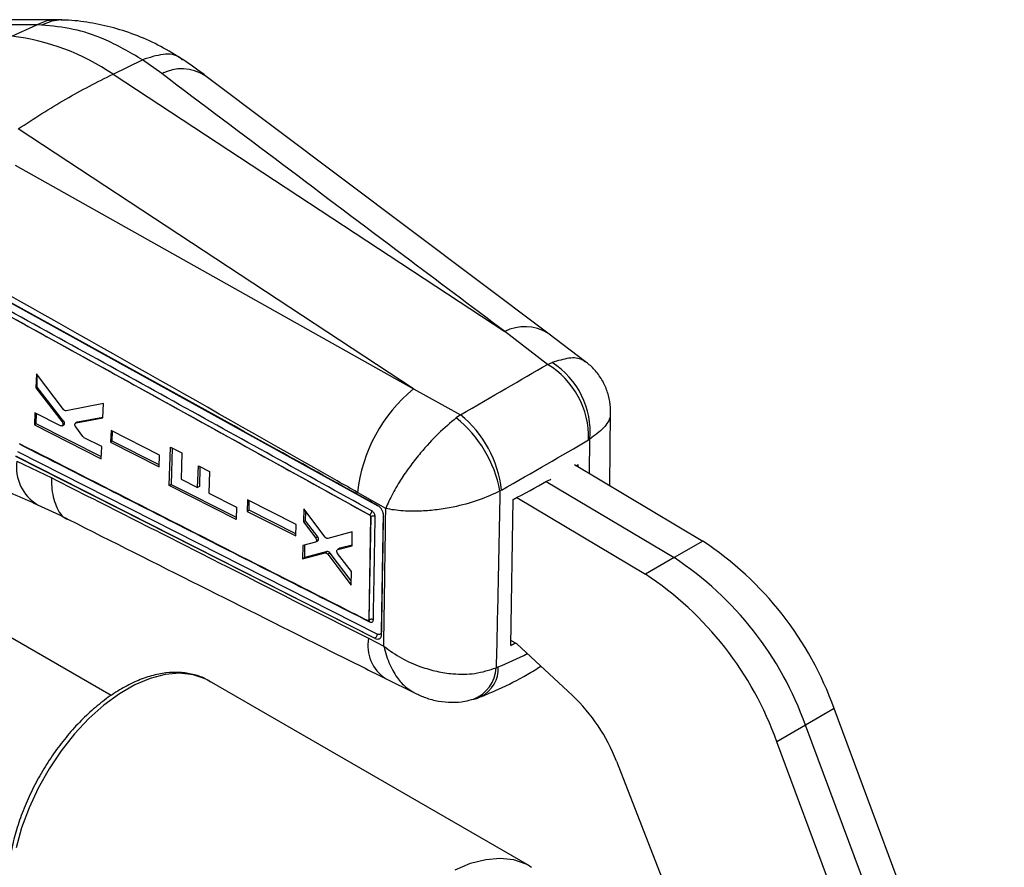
# Model space of a CAD drawing. Header units: millimetres. Extents: x 37 to 401, y 8 to 280.
# Tile 36 of 36: x 325 to 386, y 228 to 280. Entities that reach past the tile are written whole.
import ezdxf

# ---------------------------------------------------------------- set-up
doc = ezdxf.new("R2010")
doc.units = ezdxf.units.MM

msp = doc.modelspace()

# ---------------------------------------------------------------- linework, layer by layer
at = {"color": 7, "linetype": 'Continuous', "lineweight": 25}
for p, q in [((326.46114, 279.59383), (317.38498, 279.60546)), ((324.92655, 278.90421), (326.46114, 279.59383)), ((326.76238, 279.58329), (326.46114, 279.59383)), ((331.16719, 276.55853), (332.98921, 277.43682)), ((332.99118, 277.43774), (332.98921, 277.43682)), ((334.17359, 276.58592), (332.99118, 277.43774)), ((331.16719, 276.55853), (355.32853, 260.674)), ((357.98187, 260.57), (336.8346, 276.47824)), ((349.69933, 257.1456), (325.31224, 273.17854)), ((325.13641, 270.93499), (349.69933, 257.1456)), ((322.48092, 262.89473), (346.98747, 249.36336)), ((357.97637, 258.65056), (355.32853, 260.674)), ((360.32084, 258.81196), (357.98235, 260.5686)), ((357.97637, 258.65056), (358.24648, 258.76347)), ((326.44606, 258.06286), (326.41184, 257.20444)), ((328.1109, 255.87272), (326.44606, 258.06286)), ((326.47622, 257.2416), (326.49253, 258.00173)), ((326.47622, 257.2416), (326.41184, 257.20444)), ((326.41184, 257.20444), (328.02537, 255.10218)), ((328.11809, 255.15571), (326.47622, 257.2416)), ((349.69933, 257.1456), (352.5982, 255.54581)), ((330.57066, 256.23761), (328.27025, 255.78863)), ((330.53769, 255.34599), (330.57066, 256.23761)), ((326.34987, 255.66978), (326.31911, 254.91713)), ((327.93285, 254.86815), (326.34987, 255.66978)), ((326.42769, 254.97981), (326.4415, 255.62338)), ((328.11809, 255.15571), (328.02537, 255.10218)), ((328.88248, 255.03621), (330.53769, 255.34599)), ((330.53879, 255.37567), (328.97102, 255.08732)), ((352.5982, 255.54581), (352.33968, 255.35312)), ((361.81936, 251.16384), (361.86448, 255.68529)), ((326.42769, 254.97981), (326.31911, 254.91713)), ((326.31911, 254.91713), (330.44286, 252.83112)), ((330.44756, 252.95447), (326.42769, 254.97981)), ((328.03624, 254.86299), (328.13317, 254.91895)), ((328.16887, 254.96442), (328.07299, 254.90907)), ((328.94673, 255.07834), (328.85792, 255.02708)), ((329.30965, 254.20042), (328.8664, 254.78929)), ((328.97102, 255.08732), (328.88248, 255.03621)), ((331.04468, 254.5727), (331.01801, 253.85467)), ((334.03891, 253.05326), (331.04468, 254.5727)), ((331.11419, 253.9102), (331.12751, 254.53067)), ((330.47149, 253.58259), (329.39133, 254.12957)), ((331.11419, 253.9102), (331.01801, 253.85467)), ((334.0178, 252.44729), (331.11419, 253.9102)), ((360.58265, 254.04741), (360.50636, 254.00503)), ((331.05642, 238.22607), (304.6237, 253.48535)), ((330.44286, 252.83112), (330.47149, 253.58259)), ((331.01801, 253.85467), (334.01393, 252.33617)), ((334.63891, 251.17782), (334.72043, 253.54871)), ((334.72043, 253.54871), (335.41387, 253.19629)), ((334.80508, 253.50569), (334.75637, 251.24563)), ((325.15069, 252.99783), (347.32064, 241.75518)), ((325.15486, 253.00023), (347.32129, 241.75556)), ((325.22735, 252.68798), (327.38172, 251.65133)), ((347.45459, 242.00831), (325.28845, 253.24868)), ((334.01393, 252.33617), (334.03891, 253.05326)), ((335.41387, 253.19629), (335.35936, 251.57587)), ((336.38521, 251.05605), (336.42895, 252.38904)), ((336.42895, 252.38904), (337.11378, 252.04112)), ((336.52372, 252.3409), (336.49742, 251.12083)), ((359.63238, 252.46913), (367.54165, 247.74851)), ((359.85587, 252.33574), (359.85795, 252.47579)), ((335.35936, 251.57587), (336.38521, 251.05605)), ((337.11378, 252.04112), (337.07087, 250.7086)), ((334.75637, 251.24563), (334.63891, 251.17782)), ((338.76178, 249.09169), (334.63891, 251.17782)), ((334.75637, 251.24563), (338.76594, 249.2259)), ((336.49742, 251.12083), (336.38521, 251.05605)), ((355.12808, 250.90049), (355.0375, 250.84653)), ((357.89309, 251.43162), (365.77388, 246.728)), ((337.07087, 250.7086), (338.78499, 249.83997)), ((339.46251, 250.30091), (339.44108, 249.58591)), ((342.45587, 248.78094), (339.46251, 250.30091)), ((347.9921, 249.76026), (346.24576, 250.7539)), ((355.70826, 241.31879), (355.84137, 250.31782)), ((356.07777, 250.43949), (364.00612, 245.70749)), ((338.78499, 249.83997), (338.76178, 249.09169)), ((339.56116, 249.65523), (339.44108, 249.58591)), ((339.56116, 249.65523), (339.57381, 250.2444)), ((342.4404, 248.2046), (339.56116, 249.65523)), ((342.93611, 249.73358), (342.91529, 248.93149)), ((344.25806, 247.98966), (342.93611, 249.73358)), ((339.44108, 249.58591), (342.43671, 248.0672)), ((343.0401, 249.00355), (343.05248, 249.58007)), ((347.05239, 249.2553), (346.93795, 242.8857)), ((347.06314, 249.26151), (346.94993, 242.89262)), ((346.98846, 249.36393), (346.98747, 249.36336)), ((346.98846, 249.36393), (346.98825, 249.36409)), ((347.06314, 249.26151), (347.05239, 249.2553)), ((347.83602, 249.49619), (347.70851, 242.14572)), ((342.43671, 248.0672), (342.45587, 248.78094)), ((343.0401, 249.00355), (342.91529, 248.93149)), ((342.91529, 248.93149), (343.66659, 247.93115)), ((343.79703, 248.00646), (343.0401, 249.00355)), ((343.79703, 248.00646), (343.66659, 247.93115)), ((343.84766, 247.8336), (343.71645, 247.75786)), ((345.92736, 248.32525), (344.42532, 247.90529)), ((345.90792, 247.45957), (345.92736, 248.32525)), ((342.87676, 247.46917), (342.85485, 246.6499)), ((343.65983, 247.69056), (342.87676, 247.46917)), ((342.99127, 246.72865), (343.00796, 247.50627)), ((343.67616, 247.69757), (343.80765, 247.77347)), ((345.14619, 247.29774), (345.01098, 247.21968)), ((345.0123, 247.21741), (345.02851, 247.22702)), ((345.02851, 247.22702), (345.90792, 247.45957)), ((345.16384, 247.30515), (345.02851, 247.22702)), ((345.90889, 247.50278), (345.16384, 247.30515)), ((367.54165, 247.74851), (365.77388, 246.728)), ((342.85485, 246.6499), (344.24992, 247.0206)), ((342.99127, 246.72865), (342.85485, 246.6499)), ((344.38455, 247.09832), (342.99127, 246.72865)), ((344.38455, 247.09832), (344.24992, 247.0206)), ((344.55246, 247.01286), (344.41735, 246.93487)), ((344.41735, 246.93487), (345.85243, 245.03595)), ((345.85842, 245.29515), (344.55246, 247.01286)), ((344.97364, 247.17034), (344.99459, 247.20691)), ((345.87168, 245.86904), (345.02232, 246.98438)), ((365.77388, 246.728), (364.00612, 245.70749)), ((345.85243, 245.03595), (345.87168, 245.86904)), ((346.87576, 242.84267), (346.86551, 242.84704)), ((346.91676, 242.84424), (346.9243, 242.84859)), ((346.94992, 242.89261), (346.93795, 242.8857)), ((346.92282, 241.75201), (347.87009, 241.2713)), ((356.06776, 241.40778), (355.71271, 241.6197)), ((359.50721, 238.22287), (356.06776, 241.40778)), ((354.80321, 239.93862), (354.93278, 239.98537)), ((356.86319, 227.71563), (337.11134, 239.11813)), ((347.97534, 239.27523), (349.79814, 238.36451)), ((375.65009, 237.41388), (373.88232, 236.39337)), ((386.14764, 209.23208), (375.65009, 237.41388)), ((373.88232, 236.39337), (372.11455, 235.37286)), ((384.37987, 208.21157), (373.88232, 236.39337)), ((382.6121, 207.19106), (372.11455, 235.37286)), ((362.22184, 234.17658), (372.61875, 207.48336)), ((356.86319, 227.71563), (356.98675, 227.64074))]:
    msp.add_line(p, q, dxfattribs=at)
at = {"color": 8, "linetype": 'Continuous', "lineweight": 25}
for p, q in [((322.05423, 263.99738), (347.50672, 249.93117)), ((360.56221, 251.91416), (360.58265, 254.04741)), ((325.41648, 253.74366), (325.42419, 253.71954))]:
    msp.add_line(p, q, dxfattribs=at)
at = {"color": 7, "linetype": 'Continuous', "lineweight": 25, "flags": 128}
for points in [[(327.60919, 279.90246), (325.61767, 279.90499), (318.53333, 279.91413)], [(347.3208, 241.7551), (347.33082, 241.75032), (347.34083, 241.74554)]]:
    msp.add_lwpolyline(points, dxfattribs=at)
at = {"color": 8, "linetype": 'Continuous', "lineweight": 25, "flags": 128}
for points in [[(327.61042, 279.90246), (327.0812, 279.83902), (326.46114, 279.59383)], [(327.97117, 279.89772), (327.38076, 279.8324), (326.76238, 279.58329)], [(337.11134, 239.11813), (336.85201, 239.25327), (336.09951, 239.5053), (335.27448, 239.59348), (334.39164, 239.51623), (333.46676, 239.27494), (332.51635, 238.87392), (331.55738, 238.32032), (330.60697, 237.62402), (329.68209, 236.79747), (328.79925, 235.85541), (327.97421, 234.81466), (327.22171, 233.69381), (326.55517, 232.51286), (325.98651, 231.29291), (325.52586, 230.05573), (325.18146, 228.82341)], [(352.27099, 227.47281), (353.22683, 227.87526), (354.1567, 228.11604), (355.0438, 228.19083), (355.8721, 228.09826), (356.62665, 227.84001), (356.86319, 227.71563)]]:
    msp.add_lwpolyline(points, dxfattribs=at)
at = {"color": 7, "linetype": 'Continuous', "lineweight": 25}
for centre, radius, start, end in [((323.14048, 264.678), 14.33789, 55.9563256, 82.8441145), ((355.52451, 254.47845), 5.07647, 355.1292037, 57.5751047), ((355.21288, 254.13385), 5.29505, 358.606002, 58.5401952), ((355.87591, 249.6794), 9.68991, 129.6000136, 173.6334685), ((347.52624, 249.4108), 7.64725, 10.8211963, 50.9915993), ((348.17704, 250.12645), 6.994, 6.354041, 50.7921495), ((347.20407, 248.98005), 0.31477, 64.6954156, 116.5972115), ((356.16818, 230.47681), 20.68012, 19.599667, 56.6349755), ((354.40042, 229.4563), 20.68012, 19.599667, 56.6349755), ((352.63265, 228.43579), 20.68012, 19.599667, 56.6349755), ((352.97955, 239.89432), 1.95536, 297.4594817, 2.6687345), ((351.88561, 230.17584), 11.08349, 21.1594455, 46.5553025)]:
    msp.add_arc(centre, radius, start, end, dxfattribs=at)
at = {"color": 8, "linetype": 'Continuous', "lineweight": 25}
for centre, radius, start, end in [((335.40794, 274.20566), 2.68128, 57.9110527, 117.4101251), ((356.56407, 258.30962), 2.66775, 57.8913608, 117.5898764), ((327.92228, 252.31842), 2.72015, 172.1917003, 238.7599275), ((349.34022, 241.31632), 2.45635, 169.7830103, 236.2081926), ((352.52752, 240.09874), 2.28131, 292.7151127, 355.9753075)]:
    msp.add_arc(centre, radius, start, end, dxfattribs=at)
at = {"color": 7, "linetype": 'Continuous', "lineweight": 25}
for centre, major_axis, ratio, start_param, end_param in [((323.85578, 239.01801), (46.07733, 26.55536), 0.00077261, 5.38552184, 5.54576829), ((329.04751, 254.92098), (-0.10556, 0.15435), 0.62864689, 6.01844652, 6.23518634), ((323.85578, 239.01801), (47.81981, 23.35525), 0.07341891, 5.38880015, 5.5490466), ((324.33116, 271.15556), (47.44573, -3.02883), 0.54073586, 5.58816031, 5.5924538), ((324.33116, 271.15556), (47.44573, -3.02883), 0.54073586, 5.53260969, 5.54034295), ((324.33117, 271.15631), (47.50169, -0.34066), 0.58200752, 5.44184038, 5.50168535), ((343.70634, 247.93166), (-0.10612, 0.15517), 0.62864689, 2.94412096, 3.68694564), ((324.20797, 262.82722), (47.49085, -1.07097), 0.59191212, 5.45086628, 5.45857951)]:
    msp.add_ellipse(centre, major_axis=major_axis, ratio=ratio, start_param=start_param, end_param=end_param, dxfattribs=at)
at = {"color": 8, "linetype": 'Continuous', "lineweight": 25}
msp.add_ellipse((324.70529, 296.44753), major_axis=(-33.61039, 54.74458), ratio=0.60360914, start_param=3.04391156, end_param=3.09435057, dxfattribs=at)
at = {"color": 7, "linetype": 'Continuous', "lineweight": 25}
for points, knots in [([(332.98921, 277.43682), (332.19742, 277.90176), (330.80507, 278.71936), (328.70073, 279.38762), (327.41236, 279.51768), (326.76238, 279.58329)], [0, 0, 0, 0, 0.39513629, 0.69484313, 1, 1, 1, 1]), ([(328.10728, 279.89374), (327.97654, 279.89912), (327.81015, 279.90597), (327.64495, 279.89998), (327.60955, 279.89869)], [0, 0, 0, 0, 0.78573231, 1, 1, 1, 1]), ([(335.44968, 277.46211), (335.00871, 277.73797), (334.1204, 278.29367), (332.70136, 278.93637), (331.23697, 279.43321), (329.7457, 279.74592), (328.65236, 279.88755), (328.06033, 279.88319), (327.97134, 279.88254)], [0, 0, 0, 0, 0.19380288, 0.39039749, 0.58459029, 0.77646435, 0.96639871, 1, 1, 1, 1]), ([(335.4511, 277.41248), (335.40423, 277.46311), (335.12239, 277.76757), (334.27072, 277.85789), (333.41769, 277.57779), (332.99118, 277.43774)], [0, 0, 0, 0, 0.09069295, 0.5453462, 1, 1, 1, 1]), ([(336.84219, 276.48103), (336.83118, 276.48958), (336.39894, 276.82528), (335.93319, 277.14091), (335.47929, 277.4485)], [0, 0, 0, 0, 0.02546314, 1, 1, 1, 1]), ([(325.31224, 273.17854), (326.29193, 273.81331), (328.25131, 275.08284), (330.19523, 276.06663), (331.16719, 276.55853)], [0, 0, 0, 0, 0.50000001, 1, 1, 1, 1]), ([(355.32853, 260.674), (353.24596, 262.23844), (346.18843, 267.54005), (339.14125, 272.84581), (334.17359, 276.58592)], [0, 0, 0, 0, 0.29508602, 1, 1, 1, 1]), ([(346.24576, 250.7539), (345.83007, 250.99018), (337.65465, 255.63706), (329.4678, 260.25547), (321.69723, 264.63905)], [0, 0, 0, 0, 0.05084667, 1, 1, 1, 1]), ([(347.48367, 249.94998), (347.38111, 250.00685), (346.86832, 250.29118), (344.71436, 251.48521), (336.30647, 256.14223), (328.29914, 260.56355), (321.9355, 264.07729)], [0, 0, 0, 0, 0.0120562, 0.06028108, 0.25318063, 1, 1, 1, 1]), ([(347.12831, 249.613), (343.05047, 251.86738), (334.80285, 256.42696), (326.54686, 260.97963), (322.37285, 263.28134)], [0, 0, 0, 0, 0.49442692, 1, 1, 1, 1]), ([(322.48471, 262.89752), (322.48512, 262.8973), (326.57525, 260.64012), (334.74736, 256.13432), (342.91072, 251.61927), (346.98846, 249.36393)], [0, 0, 0, 0, 0.00005039, 0.50050797, 1, 1, 1, 1]), ([(361.84554, 255.68301), (361.85065, 255.78868), (361.86772, 256.14176), (361.74709, 256.7399), (361.48483, 257.45746), (361.07373, 258.09771), (360.66826, 258.55362), (360.38895, 258.74775), (360.30983, 258.80274)], [0, 0, 0, 0, 0.087573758, 0.292631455, 0.499830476, 0.718348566, 0.920216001, 1, 1, 1, 1]), ([(328.27025, 255.78863), (328.25578, 255.78783), (328.22685, 255.78623), (328.17806, 255.80805), (328.13844, 255.83922), (328.11811, 255.86395), (328.1109, 255.87272)], [0, 0, 0, 0, 0.2815098, 0.56302212, 0.84505282, 1, 1, 1, 1]), ([(328.16887, 254.96442), (328.17216, 254.97948), (328.17872, 255.0096), (328.16821, 255.06522), (328.14678, 255.11576), (328.12642, 255.1441), (328.11809, 255.15571)], [0, 0, 0, 0, 0.27058847, 0.5411422, 0.81217326, 1, 1, 1, 1]), ([(352.33968, 255.35312), (351.97241, 255.04358), (351.22707, 254.41539), (350.26279, 253.35885), (349.5196, 252.4195), (348.92449, 251.56821), (348.38441, 250.65893), (348.10376, 250.05209), (347.99313, 249.76295), (347.9921, 249.76026)], [0, 0, 0, 0, 0.202940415, 0.411852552, 0.539872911, 0.667918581, 0.82901494, 0.998407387, 1, 1, 1, 1]), ([(328.07299, 254.90907), (328.06646, 254.89613), (328.0534, 254.87026), (328.01686, 254.85194), (327.97513, 254.8506), (327.94601, 254.86269), (327.93285, 254.86815)], [0, 0, 0, 0, 0.26097039, 0.52188965, 0.78389287, 1, 1, 1, 1]), ([(328.02537, 255.10218), (328.037, 255.08486), (328.06026, 255.05022), (328.07871, 254.99254), (328.08246, 254.94387), (328.0757, 254.91904), (328.07299, 254.90907)], [0, 0, 0, 0, 0.27281086, 0.54568167, 0.8174509, 1, 1, 1, 1]), ([(328.1319, 254.92102), (328.13942, 254.92508), (328.15623, 254.93416), (328.16437, 254.95365), (328.16887, 254.96442)], [0, 0, 0, 0, 0.4473162, 1, 1, 1, 1]), ([(328.8664, 254.78929), (328.85492, 254.80695), (328.83195, 254.84229), (328.81441, 254.90045), (328.81137, 254.95238), (328.82073, 254.97861), (328.825, 254.9906)], [0, 0, 0, 0, 0.26075013, 0.5215217, 0.781291, 1, 1, 1, 1]), ([(328.825, 254.9906), (328.83271, 255.00273), (328.84691, 255.02509), (328.87132, 255.03272), (328.88248, 255.03621)], [0, 0, 0, 0, 0.542450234, 1, 1, 1, 1]), ([(329.39133, 254.12957), (329.37544, 254.13914), (329.34581, 254.15698), (329.32111, 254.18665), (329.30965, 254.20042)], [0, 0, 0, 0, 0.53610025, 1, 1, 1, 1]), ([(346.86551, 242.84704), (346.80512, 242.87765), (346.33019, 243.11835), (344.19738, 244.19956), (337.09842, 247.80179), (330.42165, 251.19785), (325.40014, 253.75197)], [0, 0, 0, 0, 0.00843071, 0.06630012, 0.29777772, 1, 1, 1, 1]), ([(325.42419, 253.71954), (329.03712, 251.8824), (336.22094, 248.22949), (343.41532, 244.58297), (346.99145, 242.77038)], [0, 0, 0, 0, 0.50292649, 1, 1, 1, 1]), ([(321.05094, 252.52664), (321.39457, 252.35623), (322.16369, 251.97481), (323.4868, 251.35729), (324.95857, 250.68434), (326.00096, 250.21936), (326.51408, 249.99048)], [0, 0, 0, 0, 0.21809434, 0.48813594, 0.74803423, 1, 1, 1, 1]), ([(327.38172, 251.65133), (330.81426, 249.91428), (337.32224, 246.62088), (343.84188, 243.3145), (346.92282, 241.75201)], [0, 0, 0, 0, 0.52743501, 1, 1, 1, 1]), ([(355.0375, 250.84653), (354.60575, 250.64471), (353.72955, 250.23512), (352.35137, 249.87001), (351.16375, 249.67308), (350.11335, 249.58232), (349.023, 249.59224), (348.32165, 249.68816), (347.99514, 249.75959), (347.9921, 249.76026)], [0, 0, 0, 0, 0.20294025, 0.41185195, 0.53987227, 0.66791735, 0.82901413, 0.99840746, 1, 1, 1, 1]), ([(355.0375, 250.84653), (355.00023, 249.03067), (354.92564, 245.39636), (354.84404, 241.75873), (354.80321, 239.93862)], [0, 0, 0, 0, 0.499644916, 1, 1, 1, 1]), ([(326.50928, 249.98942), (327.10735, 249.72424), (327.7387, 249.44431), (328.37536, 249.0986), (328.40891, 249.08038)], [0, 0, 0, 0, 0.94729376, 1, 1, 1, 1]), ([(347.85851, 249.33028), (347.85476, 249.38054), (347.84725, 249.48105), (347.7803, 249.64381), (347.68055, 249.7917), (347.57484, 249.89405), (347.50713, 249.9356), (347.48381, 249.94991)], [0, 0, 0, 0, 0.22096357, 0.44187814, 0.66278808, 0.88390188, 1, 1, 1, 1]), ([(347.87009, 241.2713), (347.89034, 242.68), (347.93105, 245.51137), (347.97168, 248.33931), (347.9921, 249.76026)], [0, 0, 0, 0, 0.49753161, 1, 1, 1, 1]), ([(328.42096, 249.08048), (333.81525, 246.36673), (340.32243, 243.09312), (346.85916, 239.83296), (347.9771, 239.27538)], [0, 0, 0, 0, 0.82897443, 1, 1, 1, 1]), ([(346.98747, 249.36336), (346.99508, 249.35828), (347.01043, 249.34804), (347.03037, 249.32409), (347.045, 249.29687), (347.05178, 249.27296), (347.05223, 249.25984), (347.05239, 249.2553)], [0, 0, 0, 0, 0.21774732, 0.43890725, 0.66041453, 0.88257558, 1, 1, 1, 1]), ([(346.98825, 249.36409), (347.00558, 249.37815), (347.04023, 249.40628), (347.08556, 249.47255), (347.11878, 249.54591), (347.12513, 249.59064), (347.12831, 249.613)], [0, 0, 0, 0, 0.25000102, 0.49999895, 0.75000426, 1, 1, 1, 1]), ([(346.98825, 249.36409), (346.98835, 249.36405), (346.993, 249.36225), (347.00653, 249.35558), (347.0276, 249.33996), (347.04778, 249.31551), (347.06072, 249.28816), (347.06326, 249.27), (347.06314, 249.26152), (347.06314, 249.26151)], [0, 0, 0, 0, 0.00236764, 0.11585703, 0.33861912, 0.5600351, 0.78030261, 0.99971755, 1, 1, 1, 1]), ([(347.33861, 249.26462), (347.33639, 249.29408), (347.33211, 249.3508), (347.29412, 249.4422), (347.23877, 249.52426), (347.1794, 249.58168), (347.14137, 249.60499), (347.12831, 249.613)], [0, 0, 0, 0, 0.22995244, 0.442686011, 0.663386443, 0.884331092, 1, 1, 1, 1]), ([(347.22395, 242.89619), (347.22602, 243.00637), (347.23633, 243.5573), (347.27565, 245.6807), (347.311, 247.69289), (347.33861, 249.26462)], [0, 0, 0, 0, 0.05188526, 0.25942779, 1, 1, 1, 1]), ([(347.73425, 241.97987), (347.73591, 242.07528), (347.74521, 242.61133), (347.78743, 245.06251), (347.82664, 247.41652), (347.85851, 249.33029)], [0, 0, 0, 0, 0.03891856, 0.21866048, 1, 1, 1, 1]), ([(343.66659, 247.93115), (343.67802, 247.91335), (343.7011, 247.87739), (343.7186, 247.81873), (343.72022, 247.77923), (343.71694, 247.76068), (343.71645, 247.75786)], [0, 0, 0, 0, 0.31240329, 0.630865, 0.94391457, 1, 1, 1, 1]), ([(343.84766, 247.8336), (343.84913, 247.85019), (343.85208, 247.88336), (343.83584, 247.94124), (343.81425, 247.9825), (343.79952, 248.003), (343.79703, 248.00646)], [0, 0, 0, 0, 0.31193929, 0.62387859, 0.93649042, 1, 1, 1, 1]), ([(344.42532, 247.90529), (344.41144, 247.90348), (344.38368, 247.89988), (344.33527, 247.91859), (344.29163, 247.94973), (344.26819, 247.97761), (344.25806, 247.98966)], [0, 0, 0, 0, 0.26556383, 0.53109286, 0.79739161, 1, 1, 1, 1]), ([(343.71645, 247.75786), (343.71165, 247.74348), (343.70206, 247.71472), (343.67788, 247.69666), (343.66247, 247.69145), (343.65983, 247.69056)], [0, 0, 0, 0, 0.45320408, 0.90639235, 1, 1, 1, 1]), ([(344.24992, 247.0206), (344.26394, 247.02223), (344.29197, 247.02549), (344.3406, 247.00621), (344.38413, 246.97471), (344.40739, 246.94682), (344.41735, 246.93487)], [0, 0, 0, 0, 0.26637483, 0.5327102, 0.7998038, 1, 1, 1, 1]), ([(344.55246, 247.01286), (344.53885, 247.02857), (344.51164, 247.05998), (344.4631, 247.09027), (344.41898, 247.10351), (344.39486, 247.09987), (344.38455, 247.09832)], [0, 0, 0, 0, 0.26674193, 0.53345937, 0.8007615, 1, 1, 1, 1]), ([(345.02232, 246.98438), (345.0107, 247.00199), (344.98746, 247.03721), (344.96934, 247.09507), (344.96635, 247.14026), (344.97181, 247.16279), (344.97364, 247.17034)], [0, 0, 0, 0, 0.2858668, 0.57178462, 0.85643893, 1, 1, 1, 1]), ([(346.93794, 242.8857), (346.93687, 242.87768), (346.93473, 242.86164), (346.92173, 242.84552), (346.90316, 242.83786), (346.88652, 242.83915), (346.87722, 242.84219), (346.87576, 242.84267)], [0, 0, 0, 0, 0.23923586, 0.47851728, 0.71738762, 0.95554496, 1, 1, 1, 1]), ([(346.92517, 242.84791), (346.92644, 242.84905), (346.93755, 242.85889), (346.96081, 242.85913), (346.96219, 242.85885), (346.96257, 242.85877)], [0, 0, 0, 0, 0.08622383, 0.74827289, 1, 1, 1, 1]), ([(347.22395, 242.89619), (347.20297, 242.90461), (347.16099, 242.92146), (347.08443, 242.9278), (347.00898, 242.91948), (346.96961, 242.90157), (346.94993, 242.89262)], [0, 0, 0, 0, 0.2499986, 0.49999871, 0.75000091, 1, 1, 1, 1]), ([(346.99145, 242.77038), (347.00748, 242.76339), (347.04897, 242.74527), (347.11294, 242.74115), (347.17219, 242.76558), (347.21409, 242.81751), (347.22063, 242.86969), (347.22395, 242.89619)], [0, 0, 0, 0, 0.135291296, 0.350105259, 0.564590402, 0.778834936, 1, 1, 1, 1]), ([(347.45444, 242.00838), (347.45201, 241.98557), (347.44714, 241.93995), (347.41607, 241.86532), (347.37252, 241.79805), (347.33847, 241.76967), (347.32144, 241.75548)], [0, 0, 0, 0, 0.24999319, 0.49999938, 0.75000078, 1, 1, 1, 1]), ([(347.34083, 241.74554), (347.38614, 241.72989), (347.47676, 241.69861), (347.59605, 241.71942), (347.68479, 241.78913), (347.72753, 241.88491), (347.73254, 241.95573), (347.73425, 241.97987)], [0, 0, 0, 0, 0.22158379, 0.4431542, 0.66455246, 0.88564484, 1, 1, 1, 1]), ([(347.70851, 242.14573), (347.70673, 242.12606), (347.70239, 242.07795), (347.66976, 242.01918), (347.61135, 241.98185), (347.53632, 241.97541), (347.48143, 241.99751), (347.45459, 242.00831)], [0, 0, 0, 0, 0.14831304, 0.36279872, 0.57776085, 0.79353757, 1, 1, 1, 1]), ([(347.87009, 241.2713), (347.87311, 241.26885), (348.20938, 240.9966), (348.93206, 240.51303), (350.05479, 240.00639), (351.13209, 239.6963), (352.26579, 239.52522), (353.56188, 239.53287), (354.37751, 239.79947), (354.80321, 239.93862)], [0, 0, 0, 0, 0.00160537, 0.17840828, 0.34605965, 0.47915377, 0.61221758, 0.79760501, 1, 1, 1, 1]), ([(353.88052, 238.15899), (354.23313, 238.30783), (355.20081, 238.71631), (356.43551, 239.32941), (357.27539, 239.86017), (357.55098, 240.03433)], [0, 0, 0, 0, 0.278067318, 0.763106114, 1, 1, 1, 1]), ([(337.17547, 239.05612), (337.06455, 239.12824), (336.73285, 239.34391), (336.0951, 239.54776), (335.28885, 239.67124), (334.43141, 239.63881), (333.53687, 239.45964), (332.61535, 239.13168), (331.68243, 238.65962), (330.7548, 238.05157), (329.84864, 237.31902), (328.9787, 236.47528), (328.15823, 235.53466), (327.39952, 234.51241), (326.71397, 233.42469), (326.11207, 232.28847), (325.60323, 231.12129), (325.1957, 229.94098), (324.89641, 228.76535), (324.71112, 227.61191), (324.64439, 226.49782), (324.69979, 225.44011), (324.87937, 224.45601), (325.18369, 223.56489), (325.60666, 222.7816), (326.14704, 222.13799), (326.60958, 221.72853), (326.90857, 221.58032), (326.9671, 221.5513)], [0, 0, 0, 0, 0.01934177, 0.05783682, 0.09638686, 0.13543563, 0.17519158, 0.21557826, 0.25636247, 0.29731444, 0.33826603, 0.37916085, 0.4199924, 0.46077386, 0.5015268, 0.54227614, 0.58304409, 0.62385325, 0.66473095, 0.70570256, 0.74678666, 0.78798271, 0.82923913, 0.87037752, 0.91112957, 0.95119529, 0.99044669, 1, 1, 1, 1]), ([(349.80188, 238.37365), (350.01221, 238.27326), (350.47201, 238.0538), (351.23696, 237.86027), (352.05688, 237.78551), (352.79062, 237.82954), (353.22722, 237.95766), (353.40308, 238.00926)], [0, 0, 0, 0, 0.18838726, 0.41182063, 0.63385987, 0.8525309, 1, 1, 1, 1]), ([(353.40188, 237.99368), (353.40646, 237.99464), (353.57185, 238.02914), (353.72743, 238.09891), (353.87869, 238.16675)], [0, 0, 0, 0, 0.02770553, 1, 1, 1, 1])]:
    msp.add_open_spline(points, degree=3, knots=knots, dxfattribs=at)
at = {"color": 8, "linetype": 'Continuous', "lineweight": 25}
for points, knots in [([(360.30606, 258.79757), (360.23968, 258.84832), (359.99979, 259.03169), (359.33896, 259.09687), (358.60746, 258.87363), (358.24648, 258.76347)], [0, 0, 0, 0, 0.16234909, 0.58665118, 1, 1, 1, 1]), ([(361.84018, 255.68314), (361.84121, 255.6026), (361.8451, 255.2984), (361.50336, 254.7263), (360.88687, 254.27173), (360.58265, 254.04741)], [0, 0, 0, 0, 0.1542789, 0.58266922, 1, 1, 1, 1]), ([(327.38172, 251.65133), (327.38042, 251.61458), (327.37178, 251.37126), (327.39496, 250.66191), (327.68074, 249.7517), (328.08843, 249.13855), (328.41564, 249.08772), (328.42338, 249.08651)], [0, 0, 0, 0, 0.02947625, 0.19514468, 0.59275841, 0.99036813, 1, 1, 1, 1]), ([(346.9499, 242.89261), (346.94844, 242.88454), (346.94552, 242.86835), (346.93496, 242.85388), (346.92592, 242.85028), (346.92422, 242.84961)], [0, 0, 0, 0, 0.44673009, 0.89596001, 1, 1, 1, 1]), ([(346.99145, 242.77038), (346.98975, 242.79014), (346.98636, 242.82965), (346.96889, 242.85948), (346.95391, 242.86156), (346.95299, 242.86169)], [0, 0, 0, 0, 0.48422736, 0.9684385, 1, 1, 1, 1]), ([(347.87009, 241.2713), (347.8709, 241.26764), (347.96128, 240.86084), (348.20483, 240.11411), (348.70528, 239.27048), (349.24494, 238.68848), (349.62408, 238.47386), (349.80174, 238.3733)], [0, 0, 0, 0, 0.00269193, 0.29908098, 0.5801387, 0.80325937, 1, 1, 1, 1])]:
    msp.add_open_spline(points, degree=3, knots=knots, dxfattribs=at)

doc.saveas('drawing.dxf')
